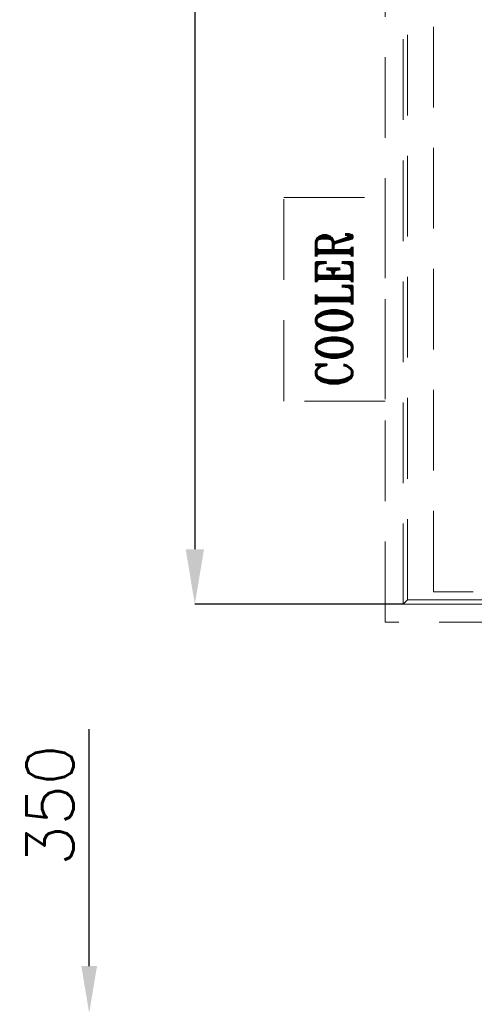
# Model space of a CAD drawing. Header units: inches. Extents: x 0 to 1545919, y 0 to 23143738.
# Tile 12 of 197: x 65653 to 68187, y 145286 to 150776. Entities that reach past the tile are written whole.
import ezdxf

# ---------------------------------------------------------------- set-up
doc = ezdxf.new("R2010")
doc.units = ezdxf.units.IN
doc.header["$LTSCALE"] = 1800
doc.header["$MEASUREMENT"] = 0
doc.linetypes.add('HIDDEN', pattern=[0.375, 0.25, -0.125])
doc.layers.get('0').update_dxf_attribs({"color": 253, "lineweight": 5})
doc.layers.get('Defpoints').update_dxf_attribs({"lineweight": 18})
for name, color, linetype, lineweight in [('DIM', 4, 'Continuous', 18), ('EQUIP', 8, 'HIDDEN', 9), ('TEXT', 3, 'Continuous', 18)]:
    doc.layers.add(name, color=color, linetype=linetype, lineweight=lineweight)
doc.styles.add('ROMANS', font='romans.shx')
doc.styles.add('ROMANT', font='romant')
doc.dimstyles.new('USER175', dxfattribs={"dimscale": 175, "dimtxt": 2, "dimasz": 1.75, "dimexe": 0, "dimexo": 0, "dimgap": 0.5, "dimtad": 1, "dimdec": 0, "dimzin": 0, "dimdsep": 46, "dimtxsty": 'ROMANS', "dimcen": 0, "dimclrd": 4, "dimclre": 4, "dimclrt": 4, "dimadec": 0, "dimazin": 0, "dimtfac": 0.09, "dimtdec": 0, "dimtix": 1, "dimtofl": 0, "dimtmove": 0, "dimatfit": 3, "dimfxl": 1, "dimtolj": 1, "dimtzin": 0, "dimarcsym": 0})

# ---------------------------------------------------------------- blocks, each defined once
blk = doc.blocks.new('*D861')
at = {"layer": 'Defpoints', "color": 0, "transparency": 16777216}
for p in [(67790, 161437), (66628.8, 147517), (67790, 147517)]:
    blk.add_point(p, dxfattribs=at)
at = {"layer": 'DIM', "color": 4, "lineweight": -2, "transparency": 16777216}
for p, q in [((67790, 161437), (66628.8, 161437)), ((66628.8, 161130.8), (66628.8, 147823.3)), ((67790, 147517), (66628.8, 147517))]:
    blk.add_line(p, q, dxfattribs=at)
at = {"layer": 'DIM', "color": 4, "transparency": 16777216}
for points in [[(66577.8, 161130.8), (66679.9, 161130.8), (66628.8, 161437)], [(66577.8, 147823.3), (66679.9, 147823.3), (66628.8, 147517)]]:
    blk.add_solid(points, dxfattribs=at)
at = {"layer": 'DIM', "color": 4, "transparency": 16777216, "insert": (66366.3, 154477), "char_height": 350, "attachment_point": 5, "rotation": 90, "style": 'ROMANS'}
blk.add_mtext('\\A1;13920', dxfattribs=at)
blk = doc.blocks.new('MDBFP')
for p, q in [((70647.2, 64407.6), (70647.2, 75036.9)), ((70647.2, 64407.6), (70647.2, 75036.9)), ((70672.2, 64432.6), (70672.2, 75036.9)), ((70672.2, 64432.6), (70672.2, 75036.9)), ((70817.2, 64477.6), (70817.2, 74065.1)), ((70817.2, 64477.6), (70817.2, 74065.1)), ((71037.2, 64477.6), (70817.2, 64477.6)), ((71037.2, 64477.6), (70817.2, 64477.6)), ((75072.2, 64477.6), (71037.2, 64477.6)), ((75072.2, 64477.6), (71037.2, 64477.6)), ((70672.2, 64432.6), (70647.2, 64407.6)), ((70672.2, 64432.6), (70647.2, 64407.6)), ((71037.2, 64407.6), (70647.2, 64407.6)), ((71727.2, 64407.6), (70647.2, 64407.6)), ((71727.2, 64407.6), (70647.2, 64407.6)), ((71037.2, 64407.6), (70647.2, 64407.6)), ((71037.2, 64432.6), (70672.2, 64432.6)), ((71037.2, 64432.6), (70672.2, 64432.6)), ((75222.2, 64432.6), (71037.2, 64432.6)), ((75222.2, 64432.6), (71037.2, 64432.6)), ((75072.2, 64407.6), (71037.2, 64407.6)), ((75072.2, 64407.6), (71037.2, 64407.6))]:
    blk.add_line(p, q)
for points in [[(75347.2, 73927.6), (75347.2, 64307.6), (70547.2, 64307.6), (70547.2, 78427.6), (75347.2, 78427.6), (75347.2, 74927.6)], [(75347.2, 73927.6), (75347.2, 64307.6), (70547.2, 64307.6), (70547.2, 78427.6), (75347.2, 78427.6), (75347.2, 74927.6)], [(75247.2, 73927.6), (75247.2, 64407.6), (70647.2, 64407.6), (70647.2, 78327.6), (75247.2, 78327.6), (75247.2, 74927.6)], [(75247.2, 73927.6), (75247.2, 64407.6), (70647.2, 64407.6), (70647.2, 78327.6), (75247.2, 78327.6), (75247.2, 74927.6)]]:
    blk.add_lwpolyline(points)
blk = doc.blocks.new('*D918')
at = {"layer": 'Defpoints', "color": 0, "transparency": 16777216}
for p in [(66040, 145237), (66257.5, 145237), (66257.5, 144887)]:
    blk.add_point(p, dxfattribs=at)
at = {"layer": 'DIM', "color": 4, "lineweight": -2, "transparency": 16777216}
for p, q in [((66040, 145499.5), (66040, 146821.2)), ((66257.5, 145237), (66040, 145237)), ((66257.5, 144887), (66040, 144887)), ((66040, 144624.5), (66040, 144362))]:
    blk.add_line(p, q, dxfattribs=at)
at = {"layer": 'DIM', "color": 4, "transparency": 16777216}
for points in [[(65996.3, 145499.5), (66083.8, 145499.5), (66040, 145237)], [(65996.3, 144624.5), (66083.8, 144624.5), (66040, 144887)]]:
    blk.add_solid(points, dxfattribs=at)
at = {"layer": 'DIM', "color": 4, "transparency": 16777216, "insert": (65821.3, 146396.2), "char_height": 262.5, "attachment_point": 5, "rotation": 90, "style": 'ROMANS'}
blk.add_mtext('\\A1;350', dxfattribs=at)

msp = doc.modelspace()

# ---------------------------------------------------------------- linework, layer by layer
at = {"layer": 'EQUIP'}
msp.add_lwpolyline([(67125.003, 148650.047), (67125.003, 149785.047), (67690.003, 149785.047), (67690.003, 148650.047)], close=True, dxfattribs=at)

# ---------------------------------------------------------------- block references
msp.add_blockref('MDBFP', (-2857.213, 83109.421), dxfattribs=at)

# ---------------------------------------------------------------- texts
at = {"layer": 'TEXT', "color": 3, "style": 'ROMANT', "width": 0.8}
msp.add_text('COOLER', height=200, rotation=90, dxfattribs=at).set_placement((67505.181, 148728.942))

# ---------------------------------------------------------------- dimensions: what is measured, and where the dimension line sits
at = {"layer": 'DIM'}
dim = msp.add_linear_dim(base=(66628.819, 147517.047), p1=(67790.003, 161437.047), p2=(67790.003, 147517.047), angle=90, dimstyle='USER175', override={"dimtmove": 0}, dxfattribs=at)
dim.commit()
dim.dimension.update_dxf_attribs({"geometry": '*D861', "text_midpoint": (66366.319, 154477.047)})
dim = msp.add_linear_dim(base=(66040.003, 145237.047), p1=(66257.486, 144887.047), p2=(66257.486, 145237.047), angle=90, dimstyle='USER175', override={"dimtxt": 1.5, "dimasz": 1.5, "dimtmove": 0}, dxfattribs=at)
dim.commit()
dim.dimension.update_dxf_attribs({"geometry": '*D918', "text_midpoint": (66040.003, 146396.219), "dimtype": 160})

doc.saveas('drawing.dxf')
